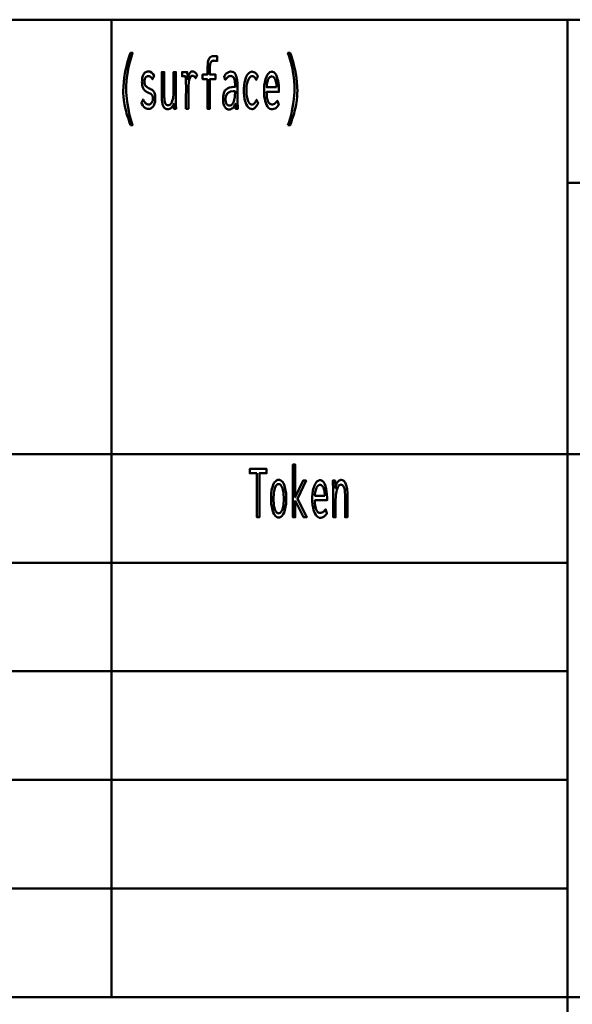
# Model space of a CAD drawing. Header units: millimetres. Extents: x 0 to 428, y 0 to 298.
# Tile 17 of 32: x 300 to 321, y 29 to 67. Entities that reach past the tile are written whole.
import ezdxf

# ---------------------------------------------------------------- set-up
doc = ezdxf.new("R2010")
doc.units = ezdxf.units.MM
doc.layers.add('am_0', color=7, linetype='Continuous', lineweight=50)
doc.layers.add('am_6', color=2, linetype='Continuous', lineweight=35)

# ---------------------------------------------------------------- blocks, each defined once
blk = doc.blocks.new('1_Drawing_frame_0_in_FDFneo150180C2225N1N4N_300Cl0__1203')
at = {"layer": 'am_0'}
for p, q in [((224.62, 67.49), (407.5, 67.49)), ((303.36, 29.42), (303.36, 67.49)), ((321.14, 67.49), (321.14, 12.5)), ((321.14, 61.14), (407.5, 61.14)), ((224.62, 50.57), (407.5, 50.57)), ((224.62, 46.34), (321.14, 46.34)), ((224.62, 42.11), (321.14, 42.11)), ((224.62, 37.88), (321.14, 37.88)), ((224.62, 33.65), (321.14, 33.65)), ((407.5, 29.42), (224.62, 29.42))]:
    blk.add_line(p, q, dxfattribs=at)
at = {"layer": 'am_6', "flags": 8}
blk.add_attdef('ExcludeFromBOM', (425, 296.5), '', height=0.5, dxfattribs=at)
blk = doc.blocks.new('70_text3__1_in_FDFneo150180C2225N1N4N_300Cl0__1203')
at = {"layer": 'am_0'}
for points in [[(304.101, 63.388), (304.101, 63.388), (304.067, 63.485), (304.02, 63.624), (304.02, 63.624), (303.977, 63.756), (303.952, 63.841), (303.952, 63.841), (303.929, 63.925), (303.898, 64.053), (303.898, 64.053), (303.872, 64.182), (303.857, 64.27), (303.857, 64.27), (303.844, 64.358), (303.831, 64.492), (303.831, 64.492), (303.823, 64.629), (303.822, 64.721), (303.822, 64.721), (303.825, 64.866), (303.841, 65.088), (303.841, 65.088), (303.87, 65.314), (303.898, 65.468), (303.898, 65.468), (303.93, 65.621), (303.987, 65.845), (303.987, 65.845), (304.054, 66.06), (304.105, 66.199), (304.187, 66.199), (304.187, 66.199), (304.141, 66.057), (304.08, 65.841), (304.08, 65.841), (304.029, 65.623), (304.001, 65.475), (304.001, 65.475), (303.977, 65.328), (303.951, 65.11), (303.951, 65.11), (303.938, 64.895), (303.935, 64.753), (303.935, 64.753), (303.936, 64.669), (303.943, 64.539), (303.943, 64.539), (303.956, 64.402), (303.967, 64.308), (303.967, 64.308), (303.981, 64.213), (304.006, 64.07), (304.006, 64.07), (304.035, 63.927), (304.057, 63.832), (304.057, 63.832), (304.08, 63.738), (304.118, 63.603), (304.118, 63.603), (304.158, 63.472), (304.187, 63.388), (304.101, 63.388)], [(307.105, 65.176), (306.915, 65.176), (306.915, 65.351), (307.105, 65.351), (307.105, 65.588), (307.105, 65.588), (307.106, 65.66), (307.112, 65.756), (307.112, 65.756), (307.124, 65.837), (307.134, 65.883), (307.134, 65.883), (307.147, 65.923), (307.169, 65.973), (307.169, 65.973), (307.196, 66.012), (307.217, 66.032), (307.217, 66.032), (307.239, 66.047), (307.277, 66.063), (307.277, 66.063), (307.32, 66.072), (307.352, 66.074), (307.352, 66.074), (307.374, 66.074), (307.411, 66.072), (307.411, 66.072), (307.453, 66.069), (307.485, 66.066), (307.485, 65.887), (307.485, 65.887), (307.466, 65.89), (307.432, 65.893), (307.432, 65.893), (307.394, 65.894), (307.365, 65.895), (307.365, 65.895), (307.345, 65.894), (307.316, 65.89), (307.316, 65.89), (307.291, 65.883), (307.277, 65.876), (307.277, 65.876), (307.263, 65.867), (307.245, 65.848), (307.245, 65.848), (307.23, 65.822), (307.221, 65.802), (307.221, 65.802), (307.213, 65.777), (307.205, 65.734), (307.205, 65.734), (307.201, 65.68), (307.2, 65.64), (307.2, 65.351), (307.42, 65.351), (307.42, 65.176), (307.199, 65.176), (307.199, 64.02), (307.105, 64.02), (307.105, 65.176)], [(310.244, 63.388), (310.244, 63.388), (310.272, 63.472), (310.313, 63.603), (310.313, 63.603), (310.35, 63.738), (310.374, 63.832), (310.374, 63.832), (310.395, 63.927), (310.424, 64.07), (310.424, 64.07), (310.449, 64.213), (310.463, 64.308), (310.463, 64.308), (310.475, 64.402), (310.487, 64.539), (310.487, 64.539), (310.494, 64.669), (310.496, 64.753), (310.496, 64.753), (310.493, 64.895), (310.479, 65.11), (310.479, 65.11), (310.454, 65.328), (310.43, 65.475), (310.43, 65.475), (310.401, 65.623), (310.351, 65.841), (310.351, 65.841), (310.29, 66.057), (310.244, 66.199), (310.326, 66.199), (310.326, 66.199), (310.376, 66.06), (310.443, 65.845), (310.443, 65.845), (310.5, 65.621), (310.533, 65.468), (310.533, 65.468), (310.56, 65.314), (310.59, 65.088), (310.59, 65.088), (310.606, 64.866), (310.609, 64.721), (310.609, 64.721), (310.607, 64.629), (310.6, 64.492), (310.6, 64.492), (310.586, 64.358), (310.574, 64.27), (310.574, 64.27), (310.559, 64.182), (310.532, 64.053), (310.532, 64.053), (310.501, 63.925), (310.478, 63.841), (310.478, 63.841), (310.453, 63.756), (310.411, 63.624), (310.411, 63.624), (310.364, 63.485), (310.329, 63.388), (310.244, 63.388)], [(304.796, 64.012), (304.796, 64.012), (304.761, 64.015), (304.712, 64.028), (304.712, 64.028), (304.669, 64.052), (304.643, 64.075), (304.643, 64.075), (304.618, 64.102), (304.583, 64.151), (304.583, 64.151), (304.55, 64.21), (304.528, 64.255), (304.591, 64.383), (304.591, 64.383), (304.611, 64.345), (304.642, 64.296), (304.642, 64.296), (304.673, 64.255), (304.694, 64.233), (304.694, 64.233), (304.715, 64.214), (304.747, 64.194), (304.747, 64.194), (304.781, 64.183), (304.804, 64.181), (304.804, 64.181), (304.819, 64.182), (304.843, 64.188), (304.843, 64.188), (304.867, 64.198), (304.883, 64.208), (304.883, 64.208), (304.898, 64.22), (304.92, 64.241), (304.92, 64.241), (304.939, 64.268), (304.95, 64.288), (304.95, 64.288), (304.96, 64.311), (304.971, 64.348), (304.971, 64.348), (304.977, 64.39), (304.978, 64.42), (304.978, 64.42), (304.977, 64.447), (304.973, 64.482), (304.973, 64.482), (304.965, 64.512), (304.958, 64.53), (304.958, 64.53), (304.949, 64.545), (304.935, 64.565), (304.935, 64.565), (304.918, 64.582), (304.906, 64.591), (304.906, 64.591), (304.891, 64.6), (304.865, 64.615), (304.865, 64.615), (304.834, 64.63), (304.809, 64.641), (304.782, 64.653), (304.782, 64.653), (304.754, 64.666), (304.716, 64.688), (304.716, 64.688), (304.682, 64.71), (304.662, 64.726), (304.662, 64.726), (304.643, 64.744), (304.618, 64.777), (304.618, 64.777), (304.595, 64.817), (304.582, 64.848), (304.582, 64.848), (304.57, 64.883), (304.558, 64.944), (304.558, 64.944), (304.551, 65.015), (304.55, 65.068), (304.55, 65.068), (304.551, 65.122), (304.558, 65.197), (304.558, 65.197), (304.571, 65.262), (304.584, 65.301), (304.584, 65.301), (304.598, 65.335), (304.623, 65.379), (304.623, 65.379), (304.651, 65.415), (304.673, 65.434), (304.673, 65.434), (304.695, 65.449), (304.731, 65.465), (304.731, 65.465), (304.768, 65.474), (304.795, 65.476), (304.795, 65.476), (304.85, 65.469), (304.923, 65.434), (304.923, 65.434), (304.986, 65.368), (305.022, 65.307), (304.961, 65.167), (304.961, 65.167), (304.929, 65.212), (304.881, 65.26), (304.881, 65.26), (304.83, 65.286), (304.796, 65.291), (304.796, 65.291), (304.779, 65.29), (304.756, 65.285), (304.756, 65.285), (304.733, 65.275), (304.719, 65.265), (304.719, 65.265), (304.706, 65.254), (304.688, 65.234), (304.688, 65.234), (304.673, 65.209), (304.664, 65.191), (304.664, 65.191), (304.657, 65.17), (304.649, 65.138), (304.649, 65.138), (304.645, 65.101), (304.644, 65.076), (304.644, 65.076), (304.646, 65.033), (304.657, 64.977), (304.657, 64.977), (304.678, 64.93), (304.697, 64.905), (304.697, 64.905), (304.72, 64.882), (304.76, 64.851), (304.76, 64.851), (304.806, 64.825), (304.84, 64.809), (304.84, 64.809), (304.845, 64.807), (304.851, 64.805), (304.851, 64.805), (304.856, 64.803), (304.858, 64.803), (304.858, 64.803), (304.881, 64.793), (304.914, 64.777), (304.914, 64.777), (304.943, 64.76), (304.96, 64.748), (304.96, 64.748), (304.977, 64.734), (305, 64.705), (305, 64.705), (305.022, 64.668), (305.036, 64.639), (305.036, 64.639), (305.048, 64.605), (305.061, 64.546), (305.061, 64.546), (305.068, 64.476), (305.069, 64.423), (305.069, 64.423), (305.067, 64.366), (305.059, 64.289), (305.059, 64.289), (305.042, 64.222), (305.027, 64.183), (305.027, 64.183), (305.01, 64.148), (304.981, 64.104), (304.981, 64.104), (304.948, 64.069), (304.924, 64.051), (304.924, 64.051), (304.899, 64.037), (304.861, 64.022), (304.861, 64.022), (304.822, 64.014), (304.796, 64.012)], [(305.554, 64.002), (305.554, 64.002), (305.52, 64.004), (305.476, 64.017), (305.476, 64.017), (305.438, 64.04), (305.416, 64.061), (305.416, 64.061), (305.397, 64.087), (305.372, 64.133), (305.372, 64.133), (305.353, 64.188), (305.344, 64.231), (305.344, 64.231), (305.336, 64.277), (305.328, 64.355), (305.328, 64.355), (305.323, 64.444), (305.322, 64.509), (305.322, 65.45), (305.416, 65.45), (305.416, 64.613), (305.416, 64.613), (305.416, 64.556), (305.418, 64.478), (305.418, 64.478), (305.422, 64.411), (305.425, 64.371), (305.425, 64.371), (305.43, 64.335), (305.441, 64.286), (305.441, 64.286), (305.456, 64.243), (305.469, 64.218), (305.469, 64.218), (305.484, 64.196), (305.512, 64.173), (305.512, 64.173), (305.546, 64.16), (305.572, 64.158), (305.572, 64.158), (305.6, 64.161), (305.638, 64.177), (305.638, 64.177), (305.671, 64.208), (305.691, 64.236), (305.691, 64.236), (305.709, 64.269), (305.732, 64.325), (305.732, 64.325), (305.75, 64.389), (305.76, 64.436), (305.76, 64.436), (305.768, 64.486), (305.776, 64.562), (305.776, 64.562), (305.78, 64.642), (305.781, 64.696), (305.781, 65.45), (305.875, 65.45), (305.875, 64.329), (305.875, 64.329), (305.875, 64.274), (305.875, 64.194), (305.875, 64.194), (305.876, 64.117), (305.877, 64.067), (305.878, 64.02), (305.794, 64.02), (305.789, 64.223), (305.789, 64.223), (305.773, 64.18), (305.746, 64.125), (305.746, 64.125), (305.713, 64.081), (305.689, 64.056), (305.689, 64.056), (305.664, 64.037), (305.624, 64.015), (305.624, 64.015), (305.583, 64.004), (305.554, 64.002)], [(306.264, 64.02), (306.264, 64.02), (306.264, 64.079), (306.264, 64.2), (306.264, 64.2), (306.265, 64.361), (306.266, 64.491), (306.267, 64.753), (306.267, 64.753), (306.267, 64.822), (306.267, 64.913), (306.267, 64.913), (306.266, 64.991), (306.264, 65.035), (306.264, 65.035), (306.263, 65.073), (306.261, 65.124), (306.261, 65.124), (306.259, 65.164), (306.257, 65.186), (306.257, 65.186), (306.255, 65.206), (306.251, 65.236), (306.251, 65.236), (306.246, 65.268), (306.243, 65.289), (306.115, 65.289), (306.115, 65.45), (306.317, 65.45), (306.332, 65.167), (306.332, 65.167), (306.338, 65.205), (306.348, 65.259), (306.348, 65.259), (306.363, 65.307), (306.374, 65.336), (306.374, 65.336), (306.387, 65.363), (306.407, 65.397), (306.407, 65.397), (306.429, 65.425), (306.445, 65.441), (306.445, 65.441), (306.46, 65.454), (306.484, 65.467), (306.484, 65.467), (306.508, 65.475), (306.524, 65.476), (306.524, 65.476), (306.543, 65.474), (306.572, 65.466), (306.572, 65.466), (306.601, 65.45), (306.621, 65.436), (306.621, 65.436), (306.639, 65.419), (306.664, 65.39), (306.664, 65.39), (306.685, 65.357), (306.698, 65.333), (306.643, 65.206), (306.643, 65.206), (306.636, 65.22), (306.622, 65.241), (306.622, 65.241), (306.605, 65.261), (306.591, 65.275), (306.591, 65.275), (306.577, 65.286), (306.553, 65.299), (306.553, 65.299), (306.528, 65.306), (306.51, 65.307), (306.51, 65.307), (306.479, 65.3), (306.439, 65.263), (306.439, 65.263), (306.408, 65.194), (306.392, 65.13), (306.392, 65.13), (306.38, 65.053), (306.367, 64.913), (306.367, 64.913), (306.36, 64.744), (306.358, 64.615), (306.358, 64.02), (306.264, 64.02)], [(307.943, 63.994), (307.943, 63.994), (307.917, 63.996), (307.879, 64.005), (307.879, 64.005), (307.845, 64.022), (307.823, 64.038), (307.823, 64.038), (307.803, 64.057), (307.776, 64.093), (307.776, 64.093), (307.753, 64.137), (307.74, 64.171), (307.74, 64.171), (307.729, 64.209), (307.718, 64.273), (307.718, 64.273), (307.711, 64.344), (307.71, 64.396), (307.71, 64.396), (307.715, 64.499), (307.74, 64.629), (307.74, 64.629), (307.787, 64.726), (307.831, 64.773), (307.831, 64.773), (307.88, 64.809), (307.961, 64.848), (307.961, 64.848), (308.048, 64.867), (308.109, 64.869), (308.183, 64.866), (308.183, 64.925), (308.183, 64.925), (308.183, 64.958), (308.181, 65.008), (308.181, 65.008), (308.177, 65.055), (308.174, 65.087), (308.174, 65.087), (308.169, 65.117), (308.158, 65.161), (308.158, 65.161), (308.141, 65.203), (308.127, 65.23), (308.127, 65.23), (308.11, 65.254), (308.079, 65.28), (308.079, 65.28), (308.041, 65.294), (308.011, 65.297), (308.011, 65.297), (307.987, 65.295), (307.953, 65.287), (307.953, 65.287), (307.922, 65.272), (307.903, 65.259), (307.903, 65.259), (307.884, 65.242), (307.853, 65.212), (307.853, 65.212), (307.821, 65.176), (307.798, 65.148), (307.75, 65.289), (307.75, 65.289), (307.766, 65.309), (307.789, 65.336), (307.789, 65.336), (307.809, 65.36), (307.822, 65.375), (307.822, 65.375), (307.836, 65.388), (307.859, 65.407), (307.859, 65.407), (307.885, 65.426), (307.905, 65.438), (307.905, 65.438), (307.926, 65.449), (307.958, 65.461), (307.958, 65.461), (307.993, 65.467), (308.018, 65.468), (308.018, 65.468), (308.062, 65.464), (308.119, 65.442), (308.119, 65.442), (308.166, 65.401), (308.191, 65.364), (308.191, 65.364), (308.213, 65.321), (308.238, 65.256), (308.238, 65.256), (308.255, 65.188), (308.263, 65.142), (308.263, 65.142), (308.268, 65.095), (308.273, 65.027), (308.273, 65.027), (308.276, 64.961), (308.276, 64.917), (308.276, 64.42), (308.276, 64.42), (308.277, 64.346), (308.279, 64.229), (308.279, 64.229), (308.284, 64.106), (308.288, 64.02), (308.199, 64.02), (308.199, 64.02), (308.198, 64.033), (308.198, 64.057), (308.198, 64.057), (308.197, 64.087), (308.196, 64.11), (308.192, 64.218), (308.192, 64.218), (308.177, 64.173), (308.149, 64.116), (308.149, 64.116), (308.115, 64.07), (308.088, 64.047), (308.088, 64.047), (308.06, 64.028), (308.017, 64.007), (308.017, 64.007), (307.973, 63.996), (307.943, 63.994)], [(308.841, 64.01), (308.841, 64.01), (308.805, 64.013), (308.755, 64.031), (308.755, 64.031), (308.708, 64.065), (308.678, 64.095), (308.678, 64.095), (308.651, 64.133), (308.614, 64.2), (308.614, 64.2), (308.583, 64.281), (308.565, 64.343), (308.565, 64.343), (308.551, 64.41), (308.535, 64.519), (308.535, 64.519), (308.526, 64.639), (308.524, 64.725), (308.524, 64.725), (308.526, 64.813), (308.535, 64.936), (308.535, 64.936), (308.552, 65.049), (308.568, 65.119), (308.568, 65.119), (308.586, 65.183), (308.619, 65.268), (308.619, 65.268), (308.657, 65.338), (308.685, 65.377), (308.685, 65.377), (308.715, 65.409), (308.763, 65.443), (308.763, 65.443), (308.814, 65.462), (308.849, 65.466), (308.849, 65.466), (308.877, 65.463), (308.917, 65.452), (308.917, 65.452), (308.954, 65.431), (308.977, 65.412), (308.977, 65.412), (308.998, 65.39), (309.027, 65.352), (309.027, 65.352), (309.051, 65.31), (309.065, 65.278), (309.007, 65.146), (309.007, 65.146), (308.995, 65.17), (308.977, 65.203), (308.977, 65.203), (308.957, 65.232), (308.944, 65.249), (308.944, 65.249), (308.929, 65.263), (308.904, 65.279), (308.904, 65.279), (308.876, 65.287), (308.855, 65.289), (308.855, 65.289), (308.829, 65.286), (308.791, 65.271), (308.791, 65.271), (308.756, 65.243), (308.734, 65.218), (308.734, 65.218), (308.714, 65.187), (308.687, 65.133), (308.687, 65.133), (308.664, 65.07), (308.651, 65.022), (308.651, 65.022), (308.64, 64.97), (308.629, 64.888), (308.629, 64.888), (308.622, 64.799), (308.621, 64.736), (308.621, 64.736), (308.622, 64.677), (308.628, 64.591), (308.628, 64.591), (308.639, 64.51), (308.649, 64.458), (308.649, 64.458), (308.66, 64.41), (308.682, 64.345), (308.682, 64.345), (308.707, 64.29), (308.726, 64.258), (308.726, 64.258), (308.747, 64.231), (308.78, 64.202), (308.78, 64.202), (308.816, 64.187), (308.841, 64.184), (308.841, 64.184), (308.857, 64.185), (308.88, 64.19), (308.88, 64.19), (308.901, 64.2), (308.914, 64.21), (308.914, 64.21), (308.927, 64.221), (308.944, 64.239), (308.944, 64.239), (308.96, 64.26), (308.97, 64.275), (308.97, 64.275), (308.98, 64.292), (308.995, 64.32), (308.995, 64.32), (309.01, 64.351), (309.021, 64.374), (309.076, 64.238), (309.063, 64.214), (309.063, 64.214), (309.051, 64.189), (309.033, 64.156), (309.033, 64.156), (309.016, 64.126), (309.005, 64.109), (309.005, 64.109), (308.994, 64.093), (308.975, 64.071), (308.975, 64.071), (308.954, 64.051), (308.938, 64.039), (308.938, 64.039), (308.921, 64.028), (308.893, 64.017), (308.893, 64.017), (308.863, 64.011), (308.841, 64.01)], [(309.612, 63.999), (309.612, 63.999), (309.584, 64.002), (309.542, 64.018), (309.542, 64.018), (309.5, 64.048), (309.472, 64.075), (309.472, 64.075), (309.445, 64.109), (309.408, 64.174), (309.408, 64.174), (309.375, 64.256), (309.356, 64.319), (309.356, 64.319), (309.339, 64.39), (309.321, 64.509), (309.321, 64.509), (309.311, 64.646), (309.309, 64.745), (309.309, 64.745), (309.311, 64.824), (309.32, 64.937), (309.32, 64.937), (309.336, 65.044), (309.351, 65.111), (309.351, 65.111), (309.369, 65.175), (309.4, 65.26), (309.4, 65.26), (309.436, 65.332), (309.463, 65.373), (309.463, 65.373), (309.491, 65.407), (309.535, 65.444), (309.535, 65.444), (309.582, 65.464), (309.614, 65.468), (309.614, 65.468), (309.645, 65.465), (309.69, 65.445), (309.69, 65.445), (309.731, 65.41), (309.757, 65.377), (309.757, 65.377), (309.781, 65.337), (309.813, 65.264), (309.813, 65.264), (309.84, 65.176), (309.855, 65.108), (309.855, 65.108), (309.868, 65.034), (309.882, 64.912), (309.882, 64.912), (309.889, 64.777), (309.891, 64.68), (309.412, 64.68), (309.412, 64.68), (309.414, 64.589), (309.424, 64.47), (309.424, 64.47), (309.444, 64.371), (309.463, 64.316), (309.463, 64.316), (309.486, 64.271), (309.527, 64.223), (309.527, 64.223), (309.576, 64.197), (309.614, 64.192), (309.614, 64.192), (309.643, 64.193), (309.683, 64.202), (309.683, 64.202), (309.719, 64.218), (309.74, 64.233), (309.74, 64.233), (309.76, 64.25), (309.788, 64.279), (309.788, 64.279), (309.814, 64.31), (309.831, 64.332), (309.884, 64.176), (309.884, 64.176), (309.864, 64.146), (309.832, 64.106), (309.832, 64.106), (309.795, 64.07), (309.769, 64.049), (309.769, 64.049), (309.742, 64.031), (309.696, 64.012), (309.696, 64.012), (309.647, 64.001), (309.612, 63.999)], [(309.8, 64.86), (309.8, 64.86), (309.798, 64.909), (309.792, 64.978), (309.792, 64.978), (309.782, 65.042), (309.773, 65.082), (309.773, 65.082), (309.763, 65.119), (309.744, 65.167), (309.744, 65.167), (309.723, 65.208), (309.707, 65.231), (309.707, 65.231), (309.69, 65.25), (309.662, 65.27), (309.662, 65.27), (309.633, 65.281), (309.612, 65.284), (309.612, 65.284), (309.591, 65.281), (309.561, 65.27), (309.561, 65.27), (309.533, 65.25), (309.515, 65.231), (309.515, 65.231), (309.498, 65.208), (309.476, 65.167), (309.476, 65.167), (309.456, 65.119), (309.445, 65.082), (309.445, 65.082), (309.435, 65.042), (309.424, 64.978), (309.424, 64.978), (309.416, 64.909), (309.413, 64.86), (309.8, 64.86)], [(307.958, 64.145), (307.958, 64.145), (307.986, 64.148), (308.026, 64.163), (308.026, 64.163), (308.061, 64.192), (308.082, 64.218), (308.082, 64.218), (308.101, 64.25), (308.126, 64.305), (308.126, 64.305), (308.147, 64.37), (308.158, 64.418), (308.158, 64.418), (308.167, 64.471), (308.177, 64.554), (308.177, 64.554), (308.182, 64.643), (308.183, 64.706), (308.183, 64.706), (308.167, 64.708), (308.146, 64.71), (308.146, 64.71), (308.13, 64.711), (308.122, 64.712), (308.122, 64.712), (308.008, 64.699), (307.885, 64.633), (307.885, 64.633), (307.819, 64.51), (307.806, 64.397), (307.806, 64.397), (307.808, 64.352), (307.816, 64.292), (307.816, 64.292), (307.832, 64.241), (307.847, 64.212), (307.847, 64.212), (307.864, 64.188), (307.895, 64.162), (307.895, 64.162), (307.931, 64.147), (307.958, 64.145)]]:
    blk.add_lwpolyline(points, dxfattribs=at)
at = {"layer": 'am_6', "flags": 8}
blk.add_attdef('ExcludeFromBOM', (315.609, 65.699), '', height=0.5, dxfattribs=at)
blk = doc.blocks.new('79_text11__1_in_FDFneo150180C2225N1N4N_300Cl0__1203')
at = {"layer": 'am_0'}
for points in [[(309.033, 49.826), (308.75, 49.826), (308.75, 49.995), (309.41, 49.995), (309.41, 49.826), (309.129, 49.826), (309.129, 48.11), (309.033, 48.11), (309.033, 49.826)], [(310.529, 48.757), (310.529, 48.11), (310.435, 48.11), (310.435, 50.164), (310.529, 50.164), (310.529, 48.891), (310.831, 49.54), (310.952, 49.54), (310.617, 48.828), (310.977, 48.11), (310.851, 48.11), (310.529, 48.757)], [(309.88, 48.097), (309.88, 48.097), (309.845, 48.101), (309.797, 48.12), (309.797, 48.12), (309.752, 48.155), (309.725, 48.188), (309.725, 48.188), (309.699, 48.227), (309.665, 48.298), (309.665, 48.298), (309.637, 48.382), (309.621, 48.446), (309.621, 48.446), (309.608, 48.515), (309.593, 48.627), (309.593, 48.627), (309.586, 48.749), (309.584, 48.835), (309.584, 48.835), (309.586, 48.922), (309.593, 49.043), (309.593, 49.043), (309.607, 49.154), (309.62, 49.223), (309.62, 49.223), (309.636, 49.286), (309.664, 49.369), (309.664, 49.369), (309.698, 49.438), (309.723, 49.477), (309.723, 49.477), (309.751, 49.509), (309.796, 49.544), (309.796, 49.544), (309.846, 49.562), (309.881, 49.566), (309.881, 49.566), (309.916, 49.562), (309.966, 49.544), (309.966, 49.544), (310.011, 49.509), (310.038, 49.477), (310.038, 49.477), (310.064, 49.438), (310.097, 49.369), (310.097, 49.369), (310.125, 49.286), (310.14, 49.223), (310.14, 49.223), (310.153, 49.154), (310.167, 49.043), (310.167, 49.043), (310.174, 48.922), (310.176, 48.835), (310.176, 48.835), (310.174, 48.749), (310.167, 48.627), (310.167, 48.627), (310.152, 48.515), (310.139, 48.446), (310.139, 48.446), (310.124, 48.382), (310.095, 48.298), (310.095, 48.298), (310.062, 48.227), (310.036, 48.188), (310.036, 48.188), (310.008, 48.155), (309.964, 48.12), (309.964, 48.12), (309.915, 48.101), (309.88, 48.097)], [(311.492, 48.089), (311.492, 48.089), (311.464, 48.092), (311.422, 48.108), (311.422, 48.108), (311.38, 48.138), (311.352, 48.165), (311.352, 48.165), (311.325, 48.199), (311.288, 48.264), (311.288, 48.264), (311.255, 48.346), (311.236, 48.409), (311.236, 48.409), (311.219, 48.48), (311.201, 48.599), (311.201, 48.599), (311.191, 48.736), (311.189, 48.835), (311.189, 48.835), (311.191, 48.914), (311.2, 49.027), (311.2, 49.027), (311.216, 49.134), (311.231, 49.201), (311.231, 49.201), (311.249, 49.265), (311.28, 49.35), (311.28, 49.35), (311.316, 49.422), (311.343, 49.463), (311.343, 49.463), (311.371, 49.497), (311.415, 49.534), (311.415, 49.534), (311.462, 49.554), (311.494, 49.558), (311.494, 49.558), (311.525, 49.555), (311.57, 49.535), (311.57, 49.535), (311.611, 49.5), (311.637, 49.467), (311.637, 49.467), (311.661, 49.427), (311.693, 49.354), (311.693, 49.354), (311.72, 49.266), (311.735, 49.198), (311.735, 49.198), (311.748, 49.124), (311.762, 49.002), (311.762, 49.002), (311.769, 48.867), (311.771, 48.77), (311.292, 48.77), (311.292, 48.77), (311.294, 48.679), (311.304, 48.56), (311.304, 48.56), (311.324, 48.461), (311.343, 48.406), (311.343, 48.406), (311.366, 48.361), (311.407, 48.313), (311.407, 48.313), (311.456, 48.287), (311.494, 48.282), (311.494, 48.282), (311.523, 48.283), (311.563, 48.292), (311.563, 48.292), (311.599, 48.308), (311.62, 48.323), (311.62, 48.323), (311.64, 48.34), (311.668, 48.369), (311.668, 48.369), (311.694, 48.4), (311.711, 48.422), (311.764, 48.266), (311.764, 48.266), (311.744, 48.236), (311.712, 48.196), (311.712, 48.196), (311.675, 48.16), (311.649, 48.139), (311.649, 48.139), (311.622, 48.121), (311.576, 48.102), (311.576, 48.102), (311.527, 48.091), (311.492, 48.089)], [(312.006, 49.155), (312.006, 49.155), (312.006, 49.179), (312.006, 49.215), (312.006, 49.215), (312.004, 49.248), (312.003, 49.27), (312.003, 49.27), (312.002, 49.293), (312, 49.331), (312, 49.331), (311.997, 49.373), (311.995, 49.404), (311.986, 49.54), (312.077, 49.54), (312.092, 49.244), (312.092, 49.244), (312.098, 49.279), (312.11, 49.33), (312.11, 49.33), (312.126, 49.378), (312.139, 49.408), (312.139, 49.408), (312.154, 49.436), (312.178, 49.474), (312.178, 49.474), (312.204, 49.506), (312.223, 49.524), (312.223, 49.524), (312.242, 49.539), (312.272, 49.555), (312.272, 49.555), (312.302, 49.564), (312.322, 49.566), (312.322, 49.566), (312.368, 49.559), (312.427, 49.524), (312.427, 49.524), (312.476, 49.459), (312.503, 49.399), (312.503, 49.399), (312.525, 49.327), (312.549, 49.2), (312.549, 49.2), (312.562, 49.05), (312.564, 48.937), (312.564, 48.11), (312.47, 48.11), (312.47, 48.83), (312.47, 48.83), (312.47, 48.898), (312.468, 48.99), (312.468, 48.99), (312.464, 49.072), (312.46, 49.121), (312.46, 49.121), (312.454, 49.166), (312.443, 49.226), (312.443, 49.226), (312.427, 49.279), (312.414, 49.309), (312.414, 49.309), (312.398, 49.335), (312.37, 49.363), (312.37, 49.363), (312.336, 49.379), (312.309, 49.381), (312.309, 49.381), (312.281, 49.378), (312.243, 49.358), (312.243, 49.358), (312.21, 49.321), (312.19, 49.287), (312.19, 49.287), (312.173, 49.247), (312.15, 49.18), (312.15, 49.18), (312.132, 49.103), (312.122, 49.046), (312.122, 49.046), (312.115, 48.987), (312.107, 48.895), (312.107, 48.895), (312.102, 48.801), (312.101, 48.737), (312.101, 48.11), (312.006, 48.11), (312.006, 49.155)], [(309.876, 48.261), (309.876, 48.261), (309.9, 48.264), (309.933, 48.278), (309.933, 48.278), (309.964, 48.304), (309.983, 48.329), (309.983, 48.329), (310.001, 48.359), (310.024, 48.412), (310.024, 48.412), (310.043, 48.476), (310.054, 48.524), (310.054, 48.524), (310.063, 48.577), (310.073, 48.662), (310.073, 48.662), (310.079, 48.756), (310.08, 48.822), (310.08, 48.822), (310.079, 48.892), (310.073, 48.989), (310.073, 48.989), (310.064, 49.077), (310.055, 49.131), (310.055, 49.131), (310.044, 49.181), (310.024, 49.246), (310.024, 49.246), (310.001, 49.301), (309.984, 49.331), (309.984, 49.331), (309.965, 49.356), (309.934, 49.382), (309.934, 49.382), (309.9, 49.397), (309.876, 49.4), (309.876, 49.4), (309.853, 49.397), (309.821, 49.382), (309.821, 49.382), (309.792, 49.355), (309.773, 49.33), (309.773, 49.33), (309.757, 49.3), (309.734, 49.245), (309.734, 49.245), (309.715, 49.179), (309.705, 49.129), (309.705, 49.129), (309.696, 49.075), (309.687, 48.986), (309.687, 48.986), (309.681, 48.889), (309.68, 48.82), (309.68, 48.82), (309.681, 48.753), (309.687, 48.66), (309.687, 48.66), (309.696, 48.574), (309.705, 48.522), (309.705, 48.522), (309.715, 48.474), (309.734, 48.411), (309.734, 48.411), (309.757, 48.358), (309.773, 48.328), (309.773, 48.328), (309.792, 48.304), (309.821, 48.278), (309.821, 48.278), (309.853, 48.264), (309.876, 48.261)], [(311.68, 48.95), (311.68, 48.95), (311.678, 48.999), (311.672, 49.068), (311.672, 49.068), (311.662, 49.132), (311.653, 49.172), (311.653, 49.172), (311.643, 49.209), (311.624, 49.257), (311.624, 49.257), (311.603, 49.298), (311.587, 49.321), (311.587, 49.321), (311.57, 49.34), (311.542, 49.36), (311.542, 49.36), (311.513, 49.371), (311.492, 49.374), (311.492, 49.374), (311.471, 49.371), (311.441, 49.36), (311.441, 49.36), (311.413, 49.34), (311.395, 49.321), (311.395, 49.321), (311.378, 49.298), (311.356, 49.257), (311.356, 49.257), (311.336, 49.209), (311.325, 49.172), (311.325, 49.172), (311.315, 49.132), (311.304, 49.068), (311.304, 49.068), (311.296, 48.999), (311.293, 48.95), (311.68, 48.95)]]:
    blk.add_lwpolyline(points, dxfattribs=at)
at = {"layer": 'am_6', "flags": 8}
blk.add_attdef('ExcludeFromBOM', (317.564, 49.664), '', height=0.5, dxfattribs=at)

msp = doc.modelspace()

# ---------------------------------------------------------------- block references
for name in ['1_Drawing_frame_0_in_FDFneo150180C2225N1N4N_300Cl0__1203', '70_text3__1_in_FDFneo150180C2225N1N4N_300Cl0__1203', '79_text11__1_in_FDFneo150180C2225N1N4N_300Cl0__1203']:
    msp.add_blockref(name, (0, 0))

doc.saveas('drawing.dxf')
